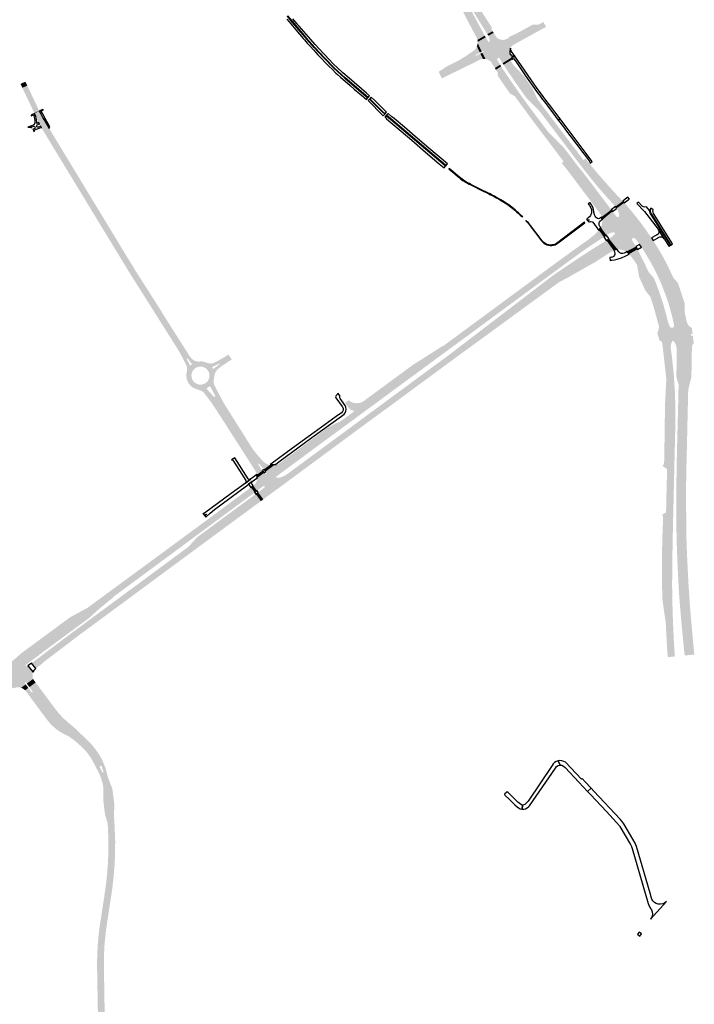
# Model space of a CAD drawing. Header units: metres. Extents: x 124582 to 143330, y 393481 to 406815.
# Tile 54 of 134: x 135071 to 135847, y 394982 to 396115. Entities that reach past the tile are written whole.
import ezdxf

# ---------------------------------------------------------------- set-up
doc = ezdxf.new("R2010")
doc.units = ezdxf.units.M
doc.header["$MEASUREMENT"] = 0
for name, color, linetype, lineweight in [('ir-ARC-asfalt-bestaande fietspaden-niet te inspecteren', 21, 'Continuous', 0), ('ir-ARC-asfalt-bestaande wegen-niet te inspecteren', 151, 'Continuous', 0), ('ir-ARC-asfalt-hoofdwegen-te inspecteren', 5, 'Continuous', 0)]:
    doc.layers.add(name, color=color, linetype=linetype, lineweight=lineweight)

msp = doc.modelspace()

# ---------------------------------------------------------------- hatches: boundary and pattern name
at = {"layer": 'ir-ARC-asfalt-hoofdwegen-te inspecteren', "linetype": 'Continuous', "lineweight": 13}
for points in [[(135609.34, 396098.007), (135601.155, 396111.116), (135596.92, 396117.94), (135585.579, 396136.48), (135592.267, 396140.571), (135604.78, 396120.76), (135613.43, 396107.294), (135613.958, 396106.538), (135614.197, 396105.647), (135614.182, 396105.045), (135613.889, 396103.812), (135615.382, 396101.435)], [(135597.844, 396091.461), (135597.289, 396093.254), (135596.485, 396094.95), (135591.716, 396103.892), (135589.919, 396107.261), (135577.057, 396131.88), (135584.73, 396136.05), (135600.185, 396107.613), (135606.365, 396096.311)], [(135636.153, 396079.641), (135629.22, 396091.645), (135630.267, 396091.867), (135631.919, 396092.664), (135634.103, 396093.857), (135634.357, 396094.19), (135634.257, 396094.597), (135633.876, 396094.772), (135638.204, 396096.582), (135642.928, 396098.791), (135660.344, 396108.368), (135661.44, 396108.908), (135662.652, 396109.064), (135666.563, 396108.982), (135667.974, 396109.139), (135669.317, 396109.601), (135673.756, 396112.04), (135676.815, 396106.473), (135675.719, 396105.877), (135675.515, 396105.751), (135648.757, 396091.009), (135643.251, 396087.957), (135640.627, 396086.512), (135638.897, 396085.474), (135637.671, 396084.639), (135636.946, 396083.854), (135636.475, 396082.895), (135636.135, 396082.052), (135635.95, 396081.239), (135635.915, 396080.997), (135635.926, 396080.3)], [(135598.255, 396089.238), (135597.885, 396091.305), (135597.844, 396091.461), (135606.365, 396096.311), (135607.423, 396094.456)], [(135617.925, 396059.08), (135614.575, 396064.35), (135614.129, 396065.051), (135613.131, 396066.546), (135612.7, 396066.961), (135612.231, 396067.326), (135610.425, 396068.429), (135608.442, 396069.168), (135607.252, 396069.411), (135603.381, 396076.814), (135604.899, 396077.556), (135605.161, 396078.152), (135604.841, 396078.718), (135604.196, 396078.802), (135602.782, 396078.053), (135598.231, 396087.63), (135598.255, 396089.238), (135607.423, 396094.456), (135610.717, 396088.845), (135610.964, 396088.612), (135611.303, 396088.588), (135611.655, 396088.945), (135611.907, 396091.458), (135611.492, 396093.949), (135610.439, 396096.244), (135616.533, 396099.596), (135618.884, 396095.818), (135619.584, 396094.804), (135620.257, 396094.049), (135620.441, 396093.906), (135622.247, 396092.6), (135624.581, 396091.713), (135627.061, 396091.422), (135634.526, 396076.575), (135635.734, 396074.172), (135636.198, 396072.857), (135636.797, 396071.672), (135637.169, 396071.111), (135626.83, 396064.649), (135623.529, 396069.934), (135622.981, 396070.483), (135622.223, 396070.649), (135621.496, 396070.38), (135621.25, 396070.22), (135620.727, 396069.657), (135620.559, 396068.906), (135620.793, 396068.174), (135624.06, 396062.862)], [(135556.963, 396047.189), (135553.25, 396054.806), (135553.431, 396054.912), (135557.033, 396057.174), (135560.507, 396059.629), (135562.246, 396060.643), (135570.013, 396064.673), (135576.26, 396067.803), (135576.627, 396068.019), (135583.276, 396072.025), (135589.723, 396076.348), (135593.655, 396079.031), (135595.13, 396080.303), (135596.235, 396081.907), (135597.247, 396084.228), (135600.72, 396076.863), (135599.2, 396075.986), (135597.643, 396075.134), (135596.157, 396074.163), (135595.912, 396073.722), (135596.172, 396073.29), (135596.676, 396073.299), (135599.747, 396074.907), (135601.266, 396075.704), (135604.219, 396069.441), (135604.012, 396069.565), (135602.319, 396069.294), (135600.712, 396068.696), (135600.621, 396068.637), (135585.021, 396060.924), (135574.828, 396055.935), (135573.365, 396055.256), (135569.338, 396053.277), (135565.674, 396051.471), (135558.834, 396048.102)], [(135600.72, 396076.863), (135597.247, 396084.228), (135597.896, 396085.884), (135598.231, 396087.63), (135602.782, 396078.053)], [(135607.252, 396069.411), (135604.545, 396069.469), (135604.219, 396069.441), (135601.266, 396075.704), (135603.381, 396076.814)], [(135740.71, 395887.699), (135739.991, 395890.165), (135739.283, 395891.247), (135738.123, 395892.892), (135734.371, 395897.861), (135731.829, 395901.293), (135728.917, 395905.144), (135727.134, 395907.501), (135722.579, 395913.524), (135721.279, 395915.241), (135714.174, 395924.639), (135713.142, 395926.013), (135708.953, 395931.59), (135707.828, 395933.089), (135703.284, 395939.14), (135702.285, 395940.439), (135700.81, 395942.357), (135697.282, 395946.722), (135694.901, 395949.875), (135697.072, 395951.511), (135684.19, 395968.599), (135680.591, 395973.374), (135667.724, 395990.447), (135665.429, 395993.493), (135661.548, 395998.629), (135647.167, 396018.019), (135643.483, 396023.123), (135640.985, 396026.608), (135630.337, 396041.913), (135619.858, 396057.335), (135619.127, 396057.157), (135625.16, 396061.067), (135627.312, 396057.594), (135636.85, 396043.44), (135638.682, 396040.833), (135639.605, 396039.52), (135649.27, 396025.77), (135661.67, 396008.81), (135672.737, 395994.252), (135678.309, 395986.847), (135678.956, 395986.058), (135679.623, 395985.281), (135696.617, 395968.237), (135697.298, 395967.476), (135697.915, 395966.714), (135710.59, 395949.927), (135714.949, 395944.393), (135719.408, 395939.028), (135750.44, 395897.978), (135751.828, 395896.134)], [(135756.608, 395899.691), (135755.895, 395900.594), (135755.152, 395901.473), (135747.92, 395909.352), (135741.298, 395916.857), (135734.78, 395924.489), (135728.403, 395932.231), (135722.604, 395939.466), (135716.014, 395948.04), (135673.044, 396004.711), (135672.065, 396006.002), (135671.02, 396007.38), (135668.3, 396010.49), (135664.22, 396014.75), (135656.33, 396022.45), (135654.31, 396024.7), (135651.29, 396028.67), (135639.82, 396045.13), (135630.832, 396058.452), (135627.934, 396062.828), (135638.32, 396069.322), (135638.861, 396068.498), (135636.444, 396066.971), (135640.013, 396061.583), (135653.539, 396041.737), (135667.579, 396022.251), (135684.866, 395999.369), (135687.781, 395995.508), (135691.593, 395990.475), (135694.631, 395986.45), (135719.918, 395953.204), (135722.207, 395954.875), (135726.517, 395949.437), (135728.27, 395947.225), (135735.689, 395938.426), (135738.79, 395934.798), (135747.193, 395925.321), (135752.49, 395919.39), (135754.613, 395917.094), (135755.748, 395915.867), (135758.761, 395912.563), (135763.309, 395907.818), (135765.049, 395905.952)], [(135667.579, 396022.251), (135653.539, 396041.737), (135640.013, 396061.583), (135651.477, 396049.831), (135651.741, 396049.442), (135651.891, 396049.179), (135652.994, 396047.633), (135660.378, 396037.085)], [(135640.985, 396026.608), (135635.331, 396029.857), (135634.772, 396030.653), (135633.045, 396033.113), (135630, 396037.45), (135628.752, 396039.279), (135627.655, 396040.889), (135622.108, 396049.021), (135621.466, 396049.962), (135621.14, 396050.44), (135621.56, 396053.25), (135621.358, 396053.574), (135619.127, 396057.157), (135619.858, 396057.335), (135630.337, 396041.913)], [(135087.942, 396007.307), (135082.629, 396018.67), (135081.991, 396020.013), (135077.979, 396028.405), (135077.335, 396029.753), (135074.214, 396036.282), (135079.822, 396038.963), (135082.911, 396032.404), (135083.553, 396031.055), (135087.557, 396022.671), (135088.197, 396021.321), (135093.541, 396009.994)], [(135182.415, 395848.419), (135180.515, 395851.542), (135133.819, 395928.412), (135103.526, 395978.163), (135098.088, 395987.311), (135096.062, 395990.47), (135094.946, 395992.61), (135093.981, 395994.439), (135092.923, 395996.646), (135091.053, 396000.603), (135089.951, 396002.999), (135088.723, 396005.75), (135088.422, 396006.281), (135088.124, 396006.919), (135093.734, 396009.583), (135095.316, 396006.275), (135096.084, 396004.833), (135096.925, 396003.314), (135098.215, 396000.998), (135099.542, 395998.707), (135105.21, 395989.482), (135105.379, 395989.153), (135105.652, 395988.701), (135107.117, 395986.272), (135139.731, 395932.361), (135165.263, 395890.315), (135186.346, 395855.606), (135188.495, 395852.068)], [(135769.036, 395848.029), (135766.731, 395849.189), (135764.273, 395849.972), (135761.184, 395850.387), (135760.074, 395850.383), (135759.228, 395850.349), (135749.322, 395862.722), (135751.313, 395864.01), (135753.637, 395865.812), (135755.698, 395867.91), (135756.038, 395868.746), (135755.826, 395869.623), (135755.142, 395870.212), (135754.243, 395870.291), (135752.304, 395869.727), (135750.423, 395869.042), (135749.463, 395868.593), (135746.379, 395866.759), (135739.826, 395875.835), (135739.954, 395875.867), (135740.062, 395875.947), (135740.135, 395876.062), (135740.726, 395877.534), (135740.791, 395877.793), (135741.311, 395880.068), (135741.561, 395882.388), (135741.566, 395883.415), (135741.51, 395884.441), (135753.325, 395894.136), (135757.724, 395888.245), (135759.003, 395887.79), (135760.343, 395888.012), (135760.893, 395888.552), (135761.069, 395889.716), (135760.458, 395892.683), (135759.292, 395895.479), (135758.187, 395897.499), (135758.03, 395897.674), (135766.917, 395904.018), (135767.86, 395902.985), (135772.97, 395897.121), (135777.87, 395891.21), (135783.295, 395884.276), (135787.914, 395878.128), (135792.427, 395871.892), (135796.834, 395865.487), (135798.099, 395863.621), (135784.521, 395856.048), (135784.429, 395856.211), (135781.551, 395860.236), (135780.067, 395862.201), (135779.323, 395863.076), (135778.282, 395863.561), (135777.133, 395863.566), (135776.088, 395863.09), (135775.704, 395862.406), (135775.74, 395861.617), (135776.013, 395860.876), (135780.192, 395853.637)], [(135741.51, 395884.441), (135741.482, 395884.555), (135740.71, 395887.699), (135751.828, 395896.134), (135753.325, 395894.136)], [(135562.225, 395733.315), (135557.762, 395739.32), (135557.915, 395739.418), (135558.154, 395739.083), (135623.788, 395787.462), (135679.41, 395828.37), (135696.261, 395840.736), (135716.941, 395855.638), (135724.92, 395861.276), (135726.737, 395862.597), (135731.009, 395866.246), (135731.108, 395866.134), (135733.481, 395868.237), (135735.908, 395870.586), (135737.762, 395872.335), (135743.321, 395864.75), (135741.235, 395863.355), (135735.504, 395859.62), (135735.579, 395859.497), (135729.006, 395855.277), (135723.65, 395851.73), (135708.34, 395840.75), (135680.715, 395820.487), (135673.82, 395815.43), (135582.29, 395748), (135571.538, 395740.163)], [(135692.07, 395812.93), (135685.954, 395821.333), (135707.939, 395836.227), (135725.095, 395847.452), (135738.669, 395856.065), (135744.098, 395859.461), (135746.207, 395860.799), (135754.648, 395849.155), (135752.452, 395848.11), (135746.642, 395844.456), (135733.931, 395836.264), (135703.331, 395818.831)], [(135754.648, 395849.155), (135746.207, 395860.799), (135749.322, 395862.722), (135759.228, 395850.349), (135759.158, 395850.344), (135756.874, 395849.859)], [(135822.515, 395770.934), (135821.901, 395773.476), (135819.551, 395782.17), (135819.503, 395782.366), (135817.766, 395788.249), (135815.828, 395794.069), (135815.102, 395796.172), (135814.353, 395798.268), (135809.619, 395810.379), (135809.535, 395810.592), (135805.805, 395819.048), (135801.75, 395827.352), (135797.377, 395835.494), (135797.277, 395835.69), (135789.957, 395847.922), (135789.857, 395848.114), (135787.983, 395850.933), (135786.56, 395853.043), (135800.083, 395860.581), (135801.473, 395858.481), (135802.606, 395856.722), (135805.465, 395852.206), (135810.351, 395843.892), (135814.996, 395835.335), (135819.11, 395826.86), (135823.087, 395818.235), (135823.897, 395816.998), (135826.376, 395814.531), (135828.602, 395811.835), (135829.129, 395810.569), (135829.198, 395810.035), (135836.516, 395788.032), (135836.309, 395778.471), (135837.245, 395773.992)], [(135197.637, 395823.461), (135195.427, 395827.076), (135194.821, 395827.895), (135194.924, 395827.945), (135184.402, 395845.168), (135182.415, 395848.419), (135188.495, 395852.068), (135190.526, 395848.687), (135191.246, 395847.746), (135191.123, 395847.66), (135200.391, 395832.536), (135200.488, 395832.584), (135201.048, 395831.447), (135201.238, 395831.556), (135202.032, 395829.789), (135203.064, 395828.043), (135203.697, 395827.055)], [(135772.43, 395845.094), (135770.838, 395846.636), (135769.087, 395847.994), (135769.061, 395848.012), (135769.036, 395848.029), (135780.192, 395853.637), (135781.946, 395850.474)], [(135805.293, 395767.359), (135804.414, 395770.458), (135802.167, 395778.875), (135799.763, 395787.194), (135796.951, 395795.805), (135792.261, 395808.002), (135787.186, 395820.044), (135781.732, 395831.919), (135781.444, 395832.639), (135777.969, 395838.042), (135774.12, 395843.185), (135772.43, 395845.094), (135781.946, 395850.474), (135783.166, 395848.251), (135786.095, 395842.69), (135790.509, 395833.712), (135794.771, 395824.663), (135795.186, 395824.002), (135801.105, 395817.232), (135804.332, 395809.038), (135807.715, 395799.636), (135811.13, 395789.167), (135813.928, 395779.596), (135816.508, 395769.687)], [(135796.951, 395795.805), (135791.34, 395802.858), (135791.26, 395803.019), (135790.993, 395803.553), (135783.996, 395818.718), (135781.732, 395831.919), (135787.186, 395820.044), (135792.261, 395808.002)], [(135263.575, 395715.253), (135262.9, 395717.109), (135261.192, 395720.599), (135257.875, 395727.007), (135254.463, 395733.372), (135251.804, 395737.644), (135219.939, 395788.149), (135198.136, 395822.672), (135197.637, 395823.461), (135203.697, 395827.055), (135204.162, 395826.326), (135225.136, 395793.462), (135230.025, 395785.795), (135235.061, 395777.898), (135234.908, 395777.779), (135248.678, 395756.068), (135256.695, 395743.477), (135264.62, 395730.959), (135267.495, 395726.444), (135267.78, 395726.626), (135267.833, 395726.509), (135269.334, 395724.646), (135271.2, 395723.149), (135273.343, 395722.087), (135273.461, 395722.045), (135269.159, 395718.811), (135264.611, 395724.86), (135264.31, 395725.055), (135263.955, 395725.004), (135263.623, 395724.839), (135263.395, 395724.534), (135263.424, 395724.154), (135267.139, 395717.141)], [(135383.389, 395586.431), (135379.166, 395592.149), (135455.843, 395648.544), (135474.499, 395662.312), (135565.302, 395729.175), (135685.954, 395821.333), (135692.07, 395812.93), (135569.529, 395723.487), (135490.994, 395665.679), (135478.81, 395656.852), (135458.737, 395642.091), (135420.687, 395613.95)], [(135810.696, 395741.236), (135810.328, 395743.823), (135809.034, 395744.899), (135807.461, 395745.497), (135804.838, 395754.467), (135805.938, 395756.922), (135806.583, 395759.535), (135806.75, 395762.22), (135805.293, 395767.359), (135816.508, 395769.687), (135817.2, 395766.988), (135817.803, 395765.067), (135819.082, 395762.289), (135819.515, 395761.429), (135820.534, 395760.459), (135821.914, 395760.183), (135823.228, 395760.688), (135824.068, 395761.816), (135824.176, 395763.219), (135823.381, 395767.084), (135822.515, 395770.934), (135837.245, 395773.992), (135838.541, 395767.79), (135839.474, 395765.297), (135840.904, 395763.053), (135842.769, 395761.154), (135844.576, 395760.402), (135845.448, 395753.175), (135843.85, 395753.065), (135843.512, 395752.874), (135843.417, 395752.497), (135843.53, 395751.69), (135843.704, 395751.347), (135844.067, 395751.218), (135845.684, 395751.358), (135846.809, 395742.665), (135825.597, 395742.038), (135824.494, 395743.744), (135823.764, 395744.875), (135823.134, 395745.286), (135822.391, 395745.165), (135821.923, 395744.576), (135821.485, 395743.657), (135820.791, 395741.812)], [(135810.52, 395511.959), (135810.64, 395519.125), (135811.27, 395534.285), (135811.491, 395542.692), (135810.646, 395545.701), (135814.851, 395547.698), (135814.948, 395547.744), (135815.489, 395572.811), (135816.201, 395597.873), (135810.887, 395601.237), (135812.159, 395603.306), (135812.734, 395605.666), (135813.284, 395635.911), (135813.492, 395653.663), (135813.727, 395671.218), (135814.608, 395688.752), (135815.246, 395701.247), (135811.819, 395732.065), (135811.658, 395733.512), (135810.696, 395741.236), (135820.791, 395741.812), (135820.323, 395739.598), (135820.286, 395737.335), (135820.648, 395734.721), (135820.821, 395733.563), (135821.781, 395726.276), (135823.847, 395706.041), (135825.166, 395685.744), (135825.735, 395665.411), (135825.553, 395645.072), (135822.925, 395534.382), (135822.479, 395512.263)], [(135827.237, 395512.384), (135827.077, 395517.223), (135826.619, 395543.722), (135826.597, 395557.682), (135826.679, 395569.531), (135827.069, 395597.613), (135827.354, 395611.729), (135827.709, 395627.03), (135828.617, 395662.317), (135829.413, 395695.183), (135827.44, 395701.253), (135826.994, 395703.131), (135826.846, 395705.056), (135827.16, 395724.403), (135827.244, 395730.148), (135827.12, 395735.892), (135826.812, 395738.557), (135825.997, 395741.113), (135825.597, 395742.038), (135846.809, 395742.665), (135846.449, 395742.238), (135846.044, 395741.682), (135845.683, 395741.092), (135845.076, 395739.929), (135844.693, 395738.283), (135844.405, 395721.729), (135844.377, 395720.129), (135844.087, 395703.442), (135840.434, 395689.1), (135839.66, 395656.066), (135839.367, 395641.53), (135838.25, 395595.247), (135838.036, 395581.766), (135837.949, 395568.234), (135838.096, 395544.156), (135838.378, 395520.08), (135838.552, 395512.67)], [(135376.065, 395596.348), (135370.22, 395604.501), (135370.853, 395604.944), (135383.304, 395614.164), (135420.648, 395641.759), (135425.694, 395645.439), (135427.726, 395646.799), (135435.428, 395650.493), (135440.157, 395652.739), (135441.045, 395653.223), (135441.903, 395653.765), (135445.958, 395656.707), (135455.245, 395663.557), (135455.631, 395664.202), (135455.473, 395664.937), (135454.856, 395665.367), (135453.81, 395665.505), (135452.347, 395665.939), (135451.042, 395666.731), (135449.983, 395667.83), (135445.504, 395673.896), (135449.707, 395676.942), (135450.345, 395676.393), (135452.847, 395674.883), (135455.603, 395673.91), (135458.498, 395673.516), (135461.414, 395673.717), (135464.228, 395674.503), (135466.825, 395675.844), (135470.223, 395678.347), (135522.613, 395716.909), (135542.141, 395729.343), (135557.762, 395739.32), (135562.225, 395733.315), (135422.6, 395630.651), (135421.277, 395629.678)], [(135296.666, 395709.595), (135294.056, 395713.113), (135300.871, 395718.17), (135301.067, 395718.603), (135300.818, 395719.008), (135300.343, 395719.029), (135292.755, 395715.099), (135290.639, 395719.185), (135292.735, 395719.385), (135294.743, 395720.016), (135301.021, 395723.203), (135306.398, 395726.395), (135310.485, 395728.835), (135311.314, 395729.366), (135315.178, 395723.935), (135307.717, 395719.04), (135303.989, 395716.549), (135300.421, 395713.833), (135298.307, 395711.923)], [(135344.1, 395591.294), (135344.04, 395591.748), (135343.408, 395593.752), (135343.014, 395594.474), (135331.901, 395612.008), (135326.973, 395619.725), (135312.894, 395641.627), (135306.495, 395651.745), (135294.923, 395669.501), (135291.442, 395674.65), (135288.652, 395678.365), (135283.336, 395685.325), (135282.336, 395686.327), (135286.4, 395690.022), (135294.496, 395681.117), (135295.129, 395680.792), (135295.813, 395680.988), (135296.178, 395681.599), (135296.028, 395682.294), (135290.372, 395692.675), (135294.831, 395695.105), (135295.141, 395694.285), (135295.746, 395692.797), (135296.099, 395692.858), (135296.753, 395691.213), (135300.872, 395683.2), (135305.677, 395674.211), (135308.964, 395668.847), (135329.292, 395636.752), (135336.105, 395625.759), (135340.756, 395618.899), (135344.265, 395614.443), (135348.011, 395610.184), (135351.842, 395606.239), (135353.585, 395604.781), (135355.543, 395603.628), (135356.287, 395603.295), (135356.653, 395603.15), (135358.005, 395602.863), (135359.381, 395602.982), (135359.662, 395602.976), (135352.307, 395597.455), (135350.601, 395599.281), (135346.53, 395603.821), (135346.087, 395603.941), (135345.718, 395603.669), (135345.701, 395603.21), (135348.981, 395598.113), (135350.338, 395595.977)], [(135351.504, 395562.953), (135345.57, 395571.082), (135350.56, 395574.728), (135352.878, 395576.909), (135352.972, 395577.72), (135352.397, 395578.3), (135351.585, 395578.213), (135344.274, 395572.817), (135339.916, 395578.751), (135341.755, 395580.318), (135343.207, 395582.25), (135344.201, 395584.452), (135344.69, 395586.818), (135344.668, 395586.982), (135344.584, 395587.616), (135352.531, 395593.581), (135353.735, 395592.41), (135354.372, 395592.144), (135355.028, 395592.359), (135355.384, 395592.95), (135355.269, 395593.63), (135354.347, 395595.01), (135364.815, 395602.868), (135366.185, 395602.839), (135366.593, 395602.83), (135367.887, 395603.313), (135370.22, 395604.501), (135376.065, 395596.348), (135366.666, 395589.391), (135366.307, 395588.742), (135366.503, 395588.027), (135367.143, 395587.652), (135370.605, 395588.031), (135373.938, 395589.04), (135376.63, 395590.463), (135379.166, 395592.149), (135383.389, 395586.431), (135374.993, 395580.237), (135352.505, 395563.728)], [(135083.501, 395376.505), (135075.554, 395387.804), (135075.94, 395388.064), (135077.815, 395389.442), (135128.84, 395427.08), (135130.139, 395427.788), (135149.31, 395438.24), (135233.378, 395500), (135283.733, 395537.059), (135334.762, 395574.904), (135335.763, 395575.676), (135335.847, 395575.598), (135337.237, 395576.612), (135341.515, 395570.793), (135340.127, 395569.799), (135339.118, 395569.045), (135273.777, 395520.869), (135245.62, 395500), (135179.31, 395451.1), (135179.35, 395450.91), (135176.87, 395448.55), (135172.83, 395445.41), (135162.93, 395437.25), (135153.635, 395428.837), (135150.81, 395426.28), (135093.31, 395383.94), (135093.427, 395383.787), (135085.391, 395377.955)], [(135089.624, 395368.388), (135084.839, 395374.675), (135086.849, 395376.189), (135087.007, 395376.198), (135087.155, 395376.253), (135094.82, 395381.959), (135130.86, 395409.14), (135155.02, 395426.958), (135265.12, 395508.159), (135275.653, 395519.587), (135340.416, 395567.311), (135341.408, 395568.07), (135342.764, 395569.049), (135348.683, 395560.888), (135347.36, 395559.901), (135346.294, 395559.156), (135305.817, 395529.408), (135283.85, 395513.193), (135267.888, 395501.443), (135253.159, 395490.601), (135195.995, 395448.354), (135138.15, 395405.74), (135097.36, 395374.72), (135097.501, 395374.35), (135091.609, 395369.914)], [(135817.057, 395381.462), (135816.59, 395386.049), (135816.054, 395392.674), (135815.36, 395406.387), (135814.596, 395420.846), (135812.516, 395435.639), (135810.588, 395448.811), (135810.294, 395470.913), (135810.285, 395497.233), (135822.226, 395497.809), (135822.102, 395487.484), (135821.99, 395474.154), (135821.913, 395463.634), (135822.128, 395449.931), (135822.482, 395433.276), (135823.134, 395416.597), (135823.847, 395401.164), (135824.752, 395386.048), (135824.967, 395382.228), (135820.902, 395381.834)], [(135836.373, 395383.332), (135835.688, 395389.671), (135834.73, 395399.406), (135832.997, 395417.355), (135830.853, 395441.747), (135829.971, 395453.655), (135829.081, 395469.493), (135828.524, 395480.32), (135828.017, 395490.887), (135827.745, 395498.075), (135839.095, 395498.622), (135839.517, 395489.493), (135840.92, 395462.112), (135842.851, 395434.764), (135844.589, 395415.099), (135845.422, 395405.681), (135847.451, 395384.404), (135846.9, 395384.351), (135843.522, 395384.024), (135840.082, 395383.691), (135836.515, 395383.346)], [(135063.654, 395345.467), (135051.104, 395353.73), (135051.861, 395354.275), (135054.59, 395356.297), (135054.831, 395356.919), (135054.626, 395357.554), (135054.067, 395357.918), (135053.404, 395357.85), (135051.873, 395356.951), (135050.183, 395355.841), (135049.628, 395355.145), (135049.622, 395354.711), (135049.284, 395355.105), (135042.157, 395359.194), (135041.605, 395359.51), (135047.487, 395363.967), (135049.266, 395365.315), (135050.631, 395366.311), (135050.726, 395366.388), (135060.437, 395374.309), (135061.184, 395374.223), (135061.793, 395374.664), (135061.945, 395375.4), (135061.561, 395376.046), (135070.878, 395383.89), (135070.751, 395384.195), (135071.121, 395384.408), (135071.401, 395384.623), (135079.246, 395373.385), (135078.012, 395372.47), (135077.847, 395372.137), (135077.94, 395371.777), (135078.596, 395371.384), (135079.298, 395371.278), (135080.036, 395371.504), (135080.215, 395371.778), (135080.184, 395372.104), (135080.577, 395371.536), (135086.532, 395364.034), (135086.354, 395363.52), (135085.914, 395361.52), (135085.896, 395359.472), (135086.3, 395357.465), (135086.717, 395356.42), (135079.322, 395351.007), (135078.417, 395352.177), (135077.759, 395352.498), (135077.148, 395352.095), (135077.183, 395351.364), (135078.08, 395350.09), (135072.759, 395346.168), (135072.061, 395346.384), (135070.546, 395346.64), (135068.354, 395346.725), (135066.185, 395346.403), (135064.112, 395345.687)], [(135082.295, 395346.97), (135080.857, 395348.911), (135080.778, 395349.018), (135079.322, 395351.007), (135086.717, 395356.42), (135086.974, 395355.778), (135088.106, 395354.139), (135089.474, 395352.282)], [(135077.38, 395343.35), (135075.282, 395344.974), (135075.173, 395345.04), (135072.759, 395346.168), (135078.08, 395350.09), (135079.581, 395348.097), (135079.651, 395348.003), (135081.072, 395346.085)], [(135178.949, 395195.807), (135178.441, 395201.737), (135177.254, 395211.861), (135174.762, 395229.564), (135172.229, 395242.829), (135172.186, 395243.056), (135172.651, 395243.146), (135172.705, 395242.893), (135177.614, 395230.546), (135177.855, 395229.813), (135180.046, 395212.019), (135180.027, 395210.854), (135179.894, 395206.569), (135179.565, 395195.881)], [(135161.134, 394972.832), (135160.287, 395020.265), (135160.241, 395031.775), (135160.377, 395038.384), (135160.855, 395048.999), (135161.757, 395059.587), (135162.758, 395068.767), (135163.38, 395072.994), (135165.517, 395086.607), (135165.588, 395087.154), (135168.203, 395104.236), (135170.592, 395121.351), (135170.662, 395121.892), (135171.85, 395133.306), (135172.679, 395144.751), (135173.148, 395156.217), (135173.231, 395160.48), (135173.229, 395162.1), (135173.114, 395175.979), (135172.42, 395189.841), (135172.397, 395190.056), (135172.518, 395190.098), (135173.071, 395190.2), (135170.109, 395217.789), (135168.974, 395225.627), (135167.916, 395231.726), (135167.071, 395233.538), (135166.349, 395236.969), (135165.416, 395240.349), (135172.229, 395242.829), (135174.762, 395229.564), (135177.254, 395211.861), (135178.441, 395201.737), (135178.949, 395195.807), (135179.565, 395195.881), (135179.858, 395195.903), (135180.374, 395187.419), (135181.034, 395169.87), (135180.963, 395159.075), (135180.632, 395148.284), (135180.416, 395143.779), (135179.287, 395128.987), (135177.83, 395116.548), (135176.028, 395104.154), (135170.757, 395069.472), (135169.441, 395057.817), (135168.715, 395049.872), (135168.321, 395041.903), (135168.055, 395031.971), (135168.072, 395022.035), (135168.285, 395011.519), (135168.796, 394979.98), (135168.905, 394975.513), (135168.934, 394972.977)], [(135172.518, 395190.098), (135170.128, 395197.607), (135169.674, 395198.903), (135169.389, 395199.86), (135169.37, 395199.924), (135167.242, 395217.766), (135167.322, 395218.714), (135167.295, 395219.268), (135167.485, 395230.879), (135167.487, 395230.976), (135167.071, 395233.538), (135167.916, 395231.726), (135168.974, 395225.627), (135170.109, 395217.789), (135173.071, 395190.2)]]:
    msp.add_hatch(color=5, dxfattribs=at).paths.add_polyline_path(points)
h = msp.add_hatch(color=5, dxfattribs=at)
h.paths.add_polyline_path([(135282.336, 395686.327), (135280.924, 395687.328), (135277.328, 395688.836), (135273.637, 395690.092), (135271.501, 395691.029), (135270.601, 395691.518), (135269.778, 395692.014), (135268.341, 395693.124), (135267.088, 395694.439), (135266.305, 395695.399), (135265.847, 395696.035), (135264.327, 395698.726), (135263.964, 395699.651), (135263.361, 395701.472), (135263.024, 395703.36), (135262.943, 395704.129), (135262.917, 395704.371), (135262.898, 395706.683), (135263.31, 395708.958), (135263.499, 395709.727), (135263.613, 395710.512), (135263.746, 395711.73), (135263.831, 395713.5), (135263.575, 395715.253), (135267.139, 395717.141), (135267.468, 395716.931), (135267.847, 395717.023), (135269.096, 395718.131), (135269.254, 395718.459), (135269.159, 395718.811), (135273.461, 395722.045), (135274.959, 395721.633), (135276.499, 395721.426), (135278.592, 395721.521), (135280.531, 395721.632), (135282.446, 395721.312), (135286.292, 395720.213), (135288.408, 395719.455), (135290.639, 395719.185), (135292.755, 395715.099), (135292.549, 395714.774), (135292.624, 395714.397), (135293.361, 395713.247), (135293.678, 395713.02), (135294.056, 395713.113), (135296.666, 395709.595), (135295.716, 395707.409), (135295.186, 395705.085), (135294.501, 395700.683), (135294.299, 395697.872), (135294.831, 395695.105), (135290.372, 395692.675), (135290.092, 395692.91), (135289.727, 395692.895), (135286.478, 395690.72), (135286.276, 395690.389), (135286.4, 395690.022)])
h.paths.add_polyline_path([(135278.233, 395694.925), (135275.624, 395695.503), (135273.249, 395696.725), (135271.262, 395698.511), (135269.795, 395700.743), (135268.944, 395703.276), (135268.766, 395705.941), (135269.271, 395708.565), (135270.427, 395710.973), (135272.158, 395713.008), (135274.427, 395714.57), (135277.027, 395715.482), (135279.775, 395715.68), (135282.479, 395715.151), (135284.949, 395713.931), (135287.012, 395712.106), (135288.525, 395709.803), (135289.381, 395707.185), (135289.52, 395704.433), (135288.933, 395701.741), (135287.66, 395699.298), (135285.791, 395697.274), (135283.457, 395695.811), (135280.902, 395695.03)], flags=16)
h = msp.add_hatch(color=5, dxfattribs=at)
h.paths.add_polyline_path([(135165.416, 395240.349), (135163.674, 395245.186), (135161.499, 395249.844), (135161.143, 395250.56), (135158.298, 395255.999), (135156.859, 395258.75), (135156.559, 395259.327), (135155.746, 395260.805), (135153.323, 395265.213), (135152.9, 395265.886), (135149.069, 395271.254), (135144.698, 395276.192), (135139.386, 395281.116), (135133.845, 395285.779), (135132.192, 395287.094), (135127.908, 395290.058), (135123.317, 395292.52), (135122.106, 395293.063), (135117.846, 395295.398), (135113.835, 395298.139), (135113.577, 395298.383), (135109.82, 395301.493), (135106.372, 395304.943), (135103.262, 395308.7), (135099.298, 395313.871), (135088.314, 395328.764), (135079.699, 395340.384), (135079.095, 395341.154), (135077.38, 395343.35), (135081.072, 395346.085), (135082.802, 395343.749), (135084.717, 395341.108), (135085.406, 395340.919), (135085.958, 395341.371), (135085.908, 395342.084), (135083.995, 395344.676), (135082.295, 395346.97), (135089.474, 395352.282), (135089.871, 395351.748), (135091.308, 395349.812), (135091.785, 395349.17), (135100.072, 395338.011), (135100.374, 395337.63), (135107.171, 395328.461), (135109.808, 395324.939), (135115.262, 395317.864), (135121.321, 395311.299), (135127.936, 395305.296), (135128.855, 395304.544), (135132.121, 395301.93), (135136.075, 395298.449), (135140.427, 395294.243), (135149.359, 395285.54), (135153.387, 395281.45), (135157.119, 395277.088), (135161.376, 395271.217), (135161.788, 395270.569), (135162.408, 395269.66), (135165.752, 395263.785), (135168.437, 395257.582), (135169.443, 395254.75), (135170.399, 395251.888), (135171.004, 395249.721), (135172.533, 395243.692), (135172.651, 395243.146), (135172.186, 395243.056), (135172.229, 395242.829)])
h.paths.add_polyline_path([(135166.802, 395248.581), (135166.184, 395248.959), (135165.707, 395249.973), (135164.342, 395252.605), (135163.212, 395254.85), (135163.186, 395255.39), (135163.509, 395255.823), (135164.547, 395256.312), (135165.089, 395256.287), (135165.477, 395255.908), (135166.258, 395253.532), (135167.222, 395250.6), (135167.614, 395249.577), (135167.466, 395248.868)], flags=16)

# ---------------------------------------------------------------- linework, layer by layer
at = {"layer": 'ir-ARC-asfalt-bestaande fietspaden-niet te inspecteren', "color": 11, "linetype": 'Continuous', "lineweight": 30, "flags": 128}
for points in [[(135378.603, 396115.373), (135381.119, 396112.316), (135386.971, 396105.436), (135388.882, 396103.204), (135397.508, 396093.151), (135398.935, 396091.497), (135402.138, 396087.791), (135404.32, 396085.293), (135405.313, 396084.244), (135405.313, 396084.244), (135409.25, 396079.961), (135411.858, 396077.085), (135414.235, 396074.464), (135427.291, 396060.828), (135430.657, 396057.625), (135435.04, 396053.378), (135436.822, 396051.693), (135440.221, 396048.596), (135451.393, 396038.99), (135456.196, 396034.944), (135462.555, 396029.572), (135466.671, 396026.048), (135467.628, 396025.269), (135470.218, 396023.006), (135471.867, 396024.947), (135445.217, 396047.504), (135432.682, 396059.096), (135420.69, 396071.249), (135409.947, 396082.843), (135399.47, 396094.678), (135385.026, 396111.449), (135379.15, 396118.685)], [(135379.425, 396119.225), (135384.626, 396112.84), (135400.48, 396094.315), (135411.063, 396082.403), (135421.904, 396070.726), (135433.51, 396059.008), (135445.649, 396047.843), (135472.206, 396025.346), (135473.8, 396027.222), (135470.282, 396030.252), (135450.1, 396047.341), (135443.097, 396053.403), (135442.205, 396054.256), (135431.959, 396063.989), (135422.13, 396074.143), (135420.723, 396075.654), (135415.638, 396081.013), (135411.14, 396086.019), (135403.369, 396094.821), (135392.666, 396107.214), (135390.526, 396109.692), (135390.385, 396109.858), (135385.471, 396115.648)]]:
    msp.add_lwpolyline(points, dxfattribs=at)
for points in [[(135636.569, 396074.649), (135638.39, 396071.946), (135641.222, 396072.004), (135640.07, 396073.83), (135638.018, 396076.851), (135636.744, 396078.726), (135636.5, 396079.142), (135636.301, 396079.582), (135636.149, 396080.04), (135636.045, 396080.511), (135635.992, 396080.99), (135635.989, 396081.473), (135636.036, 396081.953), (135636.04, 396081.98), (135635.477, 396079.48), (135635.303, 396078.441), (135635.238, 396077.389), (135635.283, 396076.336), (135635.438, 396075.293), (135635.702, 396074.273), (135635.734, 396074.172), (135635.729, 396074.226), (135635.73, 396074.28), (135635.736, 396074.334), (135635.748, 396074.387), (135635.766, 396074.438), (135635.789, 396074.487), (135635.817, 396074.533), (135635.849, 396074.577), (135635.886, 396074.616), (135635.927, 396074.652), (135635.971, 396074.683), (135636.018, 396074.709), (135636.068, 396074.731), (135636.12, 396074.747), (135636.173, 396074.757), (135636.227, 396074.762), (135636.281, 396074.761), (135636.334, 396074.755), (135636.387, 396074.743), (135636.438, 396074.725), (135636.488, 396074.702), (135636.534, 396074.675), (135636.569, 396074.649)], [(135690.917, 395999.163), (135692.901, 396000.634), (135680.781, 396016.614), (135676.541, 396022.222), (135673.565, 396026.222), (135665.881, 396036.736), (135663.169, 396040.567), (135656.228, 396050.469), (135655.443, 396051.565), (135641.548, 396071.688), (135640.4, 396073.357), (135638.39, 396071.946), (135637.169, 396071.111), (135638.32, 396069.322), (135639.559, 396070.161), (135641.572, 396067.253), (135650.978, 396053.692), (135653.366, 396050.217), (135663.704, 396035.534), (135665.203, 396033.405), (135666.335, 396031.832), (135670.41, 396026.311), (135671.674, 396024.62), (135676.502, 396018.162), (135677.59, 396016.706), (135682.994, 396009.591), (135684.586, 396007.496), (135690.917, 395999.163)], [(135492.149, 396009.472), (135492.026, 396009.349), (135478.959, 396022.454), (135475.491, 396025.398), (135474.069, 396023.76), (135480.967, 396016.846), (135488.237, 396009.505), (135491.564, 396006.581), (135493.294, 396008.516), (135492.149, 396009.472)], [(135473.728, 396023.367), (135472.258, 396021.673), (135489.077, 396004.678), (135489.525, 396004.3), (135491.206, 396006.18), (135487.888, 396009.126), (135480.617, 396016.467), (135473.728, 396023.367)], [(135088.124, 396006.919), (135084.634, 396005.262), (135084.208, 396004.008), (135086.75, 396005.257), (135087.345, 396003.974), (135088.11, 396001.222), (135088.628, 395998.413), (135088.643, 395995.947), (135088.356, 395994.984), (135087.744, 395994.187), (135086.888, 395993.66), (135086.556, 395993.489), (135084.557, 395992.672), (135080.583, 395991.048), (135082.038, 395991.164), (135083.473, 395990.899), (135084.79, 395990.27), (135084.655, 395990.59), (135084.788, 395990.911), (135085.288, 395991.307), (135087.523, 395992.28), (135087.893, 395992.262), (135088.173, 395992.019), (135088.942, 395990.147), (135088.936, 395989.791), (135088.688, 395989.535), (135086.775, 395988.726), (135086.45, 395988.763), (135086.835, 395988.064), (135087.513, 395986.381), (135087.823, 395985.684), (135087.86, 395986.909), (135088.625, 395987.867), (135095.5, 395990.698), (135096.062, 395990.47), (135094.946, 395992.61), (135094.953, 395992.246), (135094.703, 395991.98), (135092.725, 395991.108), (135091.828, 395991.038), (135091.046, 395991.481), (135090.646, 395992.287), (135090.765, 395993.178), (135091.363, 395993.85), (135093.351, 395994.673), (135093.708, 395994.669), (135093.981, 395994.439), (135092.923, 395996.646), (135092.93, 395996.289), (135092.685, 395996.029), (135091.267, 395995.451), (135090.814, 395995.523), (135090.625, 395995.942), (135090.691, 395997.012), (135090.417, 395999.985), (135089.771, 396002.899), (135089.951, 396002.999), (135088.723, 396005.75), (135088.422, 396006.281), (135088.124, 396006.919)], [(135098.494, 396010.823), (135097.275, 396011.265), (135093.734, 396009.583), (135095.316, 396006.275), (135096.084, 396004.833), (135096.925, 396003.314), (135098.215, 396000.998), (135099.542, 395998.707), (135105.21, 395989.482), (135105.063, 395990.213), (135105.29, 395990.923), (135105.834, 395991.433), (135100.468, 396000.881), (135097.26, 396006.986), (135095.995, 396009.645), (135098.494, 396010.823)], [(135563.508, 395948.713), (135542.131, 395966.892), (135526.237, 395980.421), (135513.938, 395990.908), (135501.928, 396001.101), (135499.538, 396003.118), (135495.125, 396006.934), (135493.392, 396004.983), (135561.083, 395947.187), (135560.738, 395946.798), (135493.048, 396004.596), (135491.402, 396002.743), (135492.207, 396002.089), (135493.393, 396000.517), (135498.107, 395996.503), (135510.082, 395986.387), (135522.28, 395975.937), (135538.257, 395962.342), (135554.037, 395948.939), (135559.641, 395944.15), (135563.508, 395948.713)], [(135727.179, 395949.977), (135727.945, 395950.12), (135729.968, 395951.701), (135705.599, 395983.893), (135692.901, 396000.634), (135690.917, 395999.163), (135692.633, 395996.903), (135698.028, 395989.759), (135699.285, 395988.111), (135704.338, 395981.447), (135705.904, 395979.398), (135711.851, 395971.552), (135713.317, 395969.623), (135718.915, 395962.259), (135720.615, 395960.011), (135724.49, 395954.842), (135727.241, 395951.223), (135727.431, 395950.589), (135727.179, 395949.977)], [(135727.243, 395882.324), (135728.505, 395882.588), (135729.771, 395882.346), (135730.846, 395881.634), (135737.762, 395872.335), (135739.826, 395875.835), (135739.485, 395876.019), (135738.893, 395876.821), (135738.126, 395878.284), (135737.866, 395879.916), (135738.14, 395881.545), (135738.919, 395883.002), (135740.122, 395884.134), (135740.92, 395884.731), (135741.242, 395884.774), (135741.482, 395884.555), (135740.71, 395887.699), (135738.531, 395886.063), (135737.247, 395885.749), (135735.95, 395886.002), (135734.878, 395886.776), (135734.235, 395887.547), (135733.29, 395888.825), (135732.638, 395890.275), (135732.346, 395891.232), (135732.11, 395892.197), (135731.92, 395893.211), (135731.837, 395893.821), (135731.511, 395896.198), (135730.655, 395899.067), (135729.222, 395901.696), (135728.677, 395902.546), (135727.493, 395904.07), (135727.385, 395904.214), (135725.491, 395902.801), (135726.929, 395900.861), (135727.364, 395900.211), (135728.31, 395898.405), (135728.966, 395896.474), (135729.318, 395894.938), (135729.265, 395893.363), (135729.041, 395892.364), (135728.729, 395891.282), (135728.447, 395890.437), (135728.004, 395889.53), (135726.948, 395888.033), (135725.459, 395886.615), (135723.936, 395885.31), (135723.639, 395885.184), (135723.336, 395885.296), (135724.923, 395883.444), (135725.359, 395884.05), (135725.649, 395884.294), (135726.506, 395884.634), (135726.537, 395884.528), (135725.985, 395883.793), (135725.747, 395883.618), (135724.993, 395883.363), (135726.368, 395881.758), (135726.56, 395881.902), (135726.873, 395882.137), (135727.243, 395882.324)], [(135766.917, 395904.018), (135771.167, 395907.427), (135772.805, 395908.121), (135770.737, 395910.887), (135770.395, 395910.216), (135769.864, 395909.681), (135765.049, 395905.952), (135766.917, 395904.018)], [(135817.964, 395853.998), (135820.065, 395855.229), (135798.022, 395889.789), (135797.174, 395891.25), (135796.539, 395892.664), (135796.161, 395893.966), (135795.988, 395895.403), (135792.255, 395899.386), (135790.59, 395899.038), (135788.92, 395899.358), (135787.502, 395900.296), (135783.106, 395904.847), (135781.358, 395903.153), (135789.361, 395894.853), (135790.028, 395894.079), (135805.899, 395873.823), (135806.207, 395873.329), (135812.783, 395862.768), (135813.103, 395862.255), (135817.964, 395853.998)], [(135753.325, 395894.136), (135758.03, 395897.674), (135756.608, 395899.691), (135751.828, 395896.134), (135753.325, 395894.136)], [(135822.522, 395856.697), (135800.535, 395891.893), (135800.02, 395893.193), (135799.88, 395894.584), (135800.125, 395895.96), (135797.469, 395897.831), (135796.792, 395896.693), (135796.555, 395895.495), (135796.518, 395895.311), (135796.682, 395894.047), (135797.05, 395892.812), (135797.629, 395891.486), (135798.464, 395890.053), (135820.53, 395855.521), (135822.522, 395856.697)], [(135746.379, 395866.759), (135743.321, 395864.75), (135746.207, 395860.799), (135749.322, 395862.722), (135746.468, 395866.573), (135746.379, 395866.759)], [(135804.31, 395866.768), (135804.103, 395867.038), (135803.053, 395866.452), (135798.099, 395863.621), (135800.083, 395860.581), (135805.989, 395863.918), (135805.848, 395864.167), (135807.656, 395864.864), (135809.593, 395864.845), (135811.387, 395864.112), (135812.783, 395862.768), (135806.207, 395873.329), (135806.767, 395871.533), (135806.604, 395869.66), (135805.742, 395867.988), (135804.31, 395866.768)], [(135784.521, 395856.048), (135780.192, 395853.637), (135781.946, 395850.474), (135786.56, 395853.043), (135784.521, 395856.048)], [(135759.158, 395850.344), (135756.874, 395849.859), (135754.648, 395849.155), (135755.095, 395848.499), (135755.543, 395847.592), (135755.879, 395846.316), (135755.838, 395844.997), (135755.422, 395843.745), (135754.765, 395842.774), (135753.884, 395842.002), (135752.978, 395841.511), (135752.018, 395841.177), (135751.975, 395841.395), (135750.138, 395840.964), (135750.466, 395837.856), (135750.569, 395837.864), (135751.276, 395837.942), (135752.507, 395838.126), (135755.559, 395838.587), (135758.575, 395839.247), (135763.682, 395840.858), (135768.573, 395843.04), (135768.768, 395843.124), (135772.43, 395845.094), (135770.838, 395846.636), (135769.087, 395847.994), (135769.206, 395847.687), (135769.01, 395847.423), (135766.876, 395846.198), (135765.208, 395845.655), (135763.455, 395845.726), (135761.835, 395846.401), (135760.551, 395847.596), (135758.936, 395849.771), (135758.9, 395850.115), (135759.158, 395850.344)], [(135359.662, 395602.976), (135364.815, 395602.868), (135366.185, 395602.839), (135365.924, 395603.137), (135365.964, 395603.531), (135369.204, 395605.931), (135407.262, 395633.919), (135441.552, 395658.615), (135444.41, 395660.846), (135445.735, 395662.554), (135446.566, 395664.55), (135446.842, 395666.693), (135446.546, 395668.835), (135445.698, 395670.823), (135439.736, 395679.115), (135439.373, 395679.906), (135439.426, 395680.774), (135439.882, 395681.515), (135437.11, 395685.22), (135437.21, 395684.255), (135436.611, 395683.492), (135435.405, 395682.597), (135434.765, 395681.776), (135434.65, 395680.741), (135435.095, 395679.799), (135442.403, 395669.762), (135442.78, 395669.223), (135443.429, 395667.501), (135443.409, 395665.661), (135442.721, 395663.955), (135441.461, 395662.614), (135435.175, 395658.121), (135422.625, 395649.062), (135410.08, 395640.038), (135385.152, 395621.766), (135360.071, 395603.333), (135359.381, 395602.982), (135359.662, 395602.976)], [(135318.689, 395610.717), (135315.039, 395608.4), (135315.788, 395608.53), (135316.425, 395608.116), (135324.051, 395596.063), (135331.263, 395584.715), (135331.407, 395584.519), (135331.698, 395583.533), (135331.496, 395582.526), (135330.848, 395581.728), (135336.864, 395586.204), (135335.912, 395585.814), (135334.89, 395585.928), (135334.048, 395586.518), (135333.921, 395586.721), (135318.689, 395610.717)], [(135354.347, 395595.01), (135352.307, 395597.455), (135350.338, 395595.977), (135352.531, 395593.581), (135354.347, 395595.01)], [(135333.141, 395579.262), (135334.528, 395580.304), (135338.783, 395583.468), (135343.895, 395587.22), (135344.344, 395587.305), (135344.668, 395586.982), (135344.584, 395587.616), (135344.1, 395591.294), (135344.04, 395591.748), (135343.849, 395591.397), (135341.051, 395589.301), (135336.864, 395586.204), (135330.848, 395581.728), (135314.551, 395569.705), (135283.875, 395547.01), (135283.162, 395546.685), (135282.382, 395546.759), (135281.744, 395547.214), (135283.938, 395544.361), (135283.999, 395544.744), (135285.625, 395545.96), (135286.04, 395545.883), (135285.971, 395545.466), (135284.368, 395544.278), (135283.956, 395544.336), (135285.477, 395542.32), (135290.186, 395546.897), (135295.291, 395551.373), (135332.107, 395578.52), (135333.141, 395579.262)], [(135338.422, 395580.716), (135338.035, 395581.655), (135338.167, 395582.661), (135338.783, 395583.468), (135334.528, 395580.304), (135337.237, 395576.612), (135339.916, 395578.751), (135338.422, 395580.716)], [(135342.764, 395569.049), (135345.57, 395571.082), (135344.274, 395572.817), (135341.515, 395570.793), (135342.764, 395569.049)], [(135683.948, 395256.783), (135656.15, 395215.84), (135654.358, 395213.696), (135652.28, 395211.826), (135651.09, 395211.392), (135649.826, 395211.314), (135649.165, 395206.689), (135651.212, 395206.695), (135653.212, 395207.126), (135655.08, 395207.963), (135657.193, 395209.612), (135657.549, 395209.999), (135657.882, 395210.402), (135687.574, 395253.835), (135688.957, 395255.525), (135690.805, 395256.687), (135692.927, 395257.202), (135690.688, 395262.102), (135688.611, 395261.35), (135686.74, 395260.174), (135685.162, 395258.629), (135683.948, 395256.783)], [(135721.87, 395237.896), (135718.361, 395241.679), (135717.768, 395241.108), (135699.124, 395260.503), (135697.194, 395261.578), (135695.08, 395262.219), (135692.878, 395262.396), (135690.688, 395262.102), (135692.927, 395257.202), (135695.102, 395257.016), (135697.106, 395256.148), (135698.73, 395254.689), (135714.434, 395237.801), (135724.61, 395226.902), (135728.639, 395230.684), (135721.87, 395237.896)], [(135644.43, 395214.595), (135642.759, 395216.256), (135633.38, 395225.661), (135633.392, 395226.313), (135631.855, 395226.572), (135631.59, 395226.32), (135629.09, 395223.94), (135629.013, 395223.867), (135629.427, 395222.512), (135629.956, 395222.376), (135634.284, 395217.916), (135639.32, 395212.954), (135641.069, 395211.402), (135643.629, 395209.129), (135645.289, 395207.933), (135647.162, 395207.107), (135649.165, 395206.689), (135649.826, 395211.314), (135648.592, 395211.6), (135647.491, 395212.225), (135644.43, 395214.595)]]:
    msp.add_lwpolyline(points, close=True, dxfattribs=at)
at = {"layer": 'ir-ARC-asfalt-bestaande wegen-niet te inspecteren', "color": 7, "linetype": 'Continuous', "lineweight": 30, "flags": 128}
msp.add_lwpolyline([(135379.15, 396118.685), (135385.026, 396111.449), (135399.47, 396094.678), (135409.947, 396082.843), (135420.69, 396071.249), (135432.682, 396059.096), (135445.217, 396047.504), (135471.867, 396024.947), (135472.206, 396025.346), (135472.206, 396025.346), (135445.649, 396047.843), (135433.51, 396059.008), (135421.904, 396070.726), (135411.063, 396082.403), (135400.48, 396094.315), (135384.626, 396112.84), (135379.425, 396119.225)], dxfattribs=at)
for points in [[(135491.564, 396006.581), (135488.237, 396009.505), (135480.967, 396016.846), (135474.069, 396023.76), (135473.728, 396023.367), (135480.617, 396016.467), (135487.888, 396009.126), (135491.206, 396006.18), (135491.564, 396006.581)], [(135493.392, 396004.983), (135493.048, 396004.596), (135560.738, 395946.798), (135561.083, 395947.187), (135493.392, 396004.983)], [(135089.624, 395368.388), (135084.839, 395374.675), (135080.577, 395371.536), (135086.532, 395364.034), (135087.63, 395366.246), (135087.774, 395366.449), (135089.624, 395368.388)], [(135731.762, 395227.357), (135728.639, 395230.684), (135724.61, 395226.902), (135727.807, 395223.478), (135746.283, 395203.833), (135758.084, 395191.286), (135761.272, 395187.245), (135761.728, 395186.553), (135774.066, 395166.07), (135775.109, 395163.791), (135775.926, 395161.422), (135794.469, 395098.044), (135795.205, 395096.18), (135796.06, 395094.355), (135796.12, 395094.252), (135797.111, 395092.487), (135798.052, 395090.695), (135798.818, 395088.309), (135799.202, 395085.832), (135798.88, 395083.495), (135797.967, 395081.319), (135797.184, 395080.187), (135815.48, 395100.532), (135813.469, 395098.815), (135811.086, 395097.671), (135808.488, 395097.177), (135805.851, 395097.366), (135803.561, 395098.022), (135801.518, 395099.249), (135799.863, 395100.962), (135798.707, 395103.045), (135798.361, 395104.19), (135796.656, 395110.072), (135780.92, 395163.787), (135779.368, 395167.654), (135776.893, 395172.114), (135766.254, 395189.671), (135763.919, 395192.919), (135761.986, 395195.171), (135731.762, 395227.357)], [(135782.151, 395062.684), (135784.759, 395060.588), (135786.679, 395063.04), (135784.063, 395065.042), (135782.151, 395062.684)]]:
    msp.add_lwpolyline(points, close=True, dxfattribs=at)
for points in [[(135624.665, 395907.565, 0.02112127), (135604.885, 395917.996), (135590.326, 395925.261, -0.06584287), (135577.205, 395933.449), (135565.496, 395943.429), (135565.147, 395943.036), (135576.86, 395933.054, 0.06714406), (135590.126, 395924.773), (135604.654, 395917.535, -0.02069379), (135624.437, 395907.084, -0.04884215), (135638.926, 395897.122), (135639.254, 395897.522, 0.04984319), (135624.665, 395907.565)], [(135639.533, 395896.644, -0.01487302), (135649.645, 395887.741), (135649.991, 395888.127, 0.01432275), (135639.871, 395897.027), (135639.533, 395896.644)], [(135653.547, 395883.467, -0.01984021), (135658.602, 395877.497), (135671.82, 395860.09, 0.10663789), (135676.088, 395856.476, 0.30163038), (135690.676, 395857.882), (135721.337, 395881.178), (135720.962, 395881.671), (135690.311, 395858.37, -0.29912103), (135676.573, 395856.815, -0.11310539), (135672.248, 395860.415), (135658.988, 395877.859, 0.01992203), (135653.937, 395883.821), (135653.547, 395883.467)]]:
    msp.add_lwpolyline(points, format="xyb", close=True, dxfattribs=at)
at = {"layer": 'ir-ARC-asfalt-hoofdwegen-te inspecteren', "color": 5, "linetype": 'Continuous', "lineweight": 13}
for points in [[(135616.533, 396099.596), (135615.382, 396101.435), (135610.439, 396096.244), (135609.34, 396098.007)], [(135077.699, 396043.473), (135072.059, 396040.79), (135079.628, 396039.375), (135074.017, 396036.695)], [(135088.124, 396006.919), (135093.734, 396009.583), (135087.942, 396007.307), (135093.541, 396009.994)], [(135766.917, 395904.018), (135765.049, 395905.952), (135758.03, 395897.674), (135756.608, 395899.691)], [(135784.521, 395856.048), (135786.56, 395853.043), (135798.099, 395863.621), (135800.083, 395860.581)], [(135822.479, 395512.263), (135810.52, 395511.959), (135822.226, 395497.809), (135810.285, 395497.233)], [(135839.095, 395498.622), (135838.552, 395512.67), (135827.745, 395498.075), (135827.237, 395512.384)]]:
    msp.add_solid(points, dxfattribs=at)
at = {"layer": 'ir-ARC-asfalt-hoofdwegen-te inspecteren', "color": 5, "linetype": 'Continuous', "lineweight": 13, "extrusion": (0, 0, -1)}
for points in [[(-135629.22, 396091.645), (-135627.061, 396091.422), (-135635.926, 396080.3), (-135635.74, 396074.354)], [(-135638.32, 396069.322), (-135637.169, 396071.111), (-135627.934, 396062.828), (-135626.83, 396064.649)], [(-135619.127, 396057.157), (-135625.16, 396061.067), (-135617.925, 396059.08), (-135624.06, 396062.862)], [(-135079.628, 396039.375), (-135074.017, 396036.695), (-135079.822, 396038.963), (-135074.214, 396036.282)], [(-135743.321, 395864.75), (-135746.379, 395866.759), (-135737.762, 395872.335), (-135739.826, 395875.835)], [(-135344.1, 395591.294), (-135344.584, 395587.616), (-135350.338, 395595.977), (-135352.531, 395593.581)], [(-135359.662, 395602.976), (-135352.307, 395597.455), (-135364.815, 395602.868), (-135354.347, 395595.01)], [(-135337.237, 395576.612), (-135341.515, 395570.793), (-135339.916, 395578.751), (-135344.274, 395572.817)], [(-135351.504, 395562.953), (-135345.57, 395571.082), (-135348.683, 395560.888), (-135342.764, 395569.049)], [(-135071.401, 395384.623), (-135079.246, 395373.385), (-135075.554, 395387.804), (-135083.501, 395376.505)]]:
    msp.add_solid(points, dxfattribs=at)

doc.saveas('drawing.dxf')
